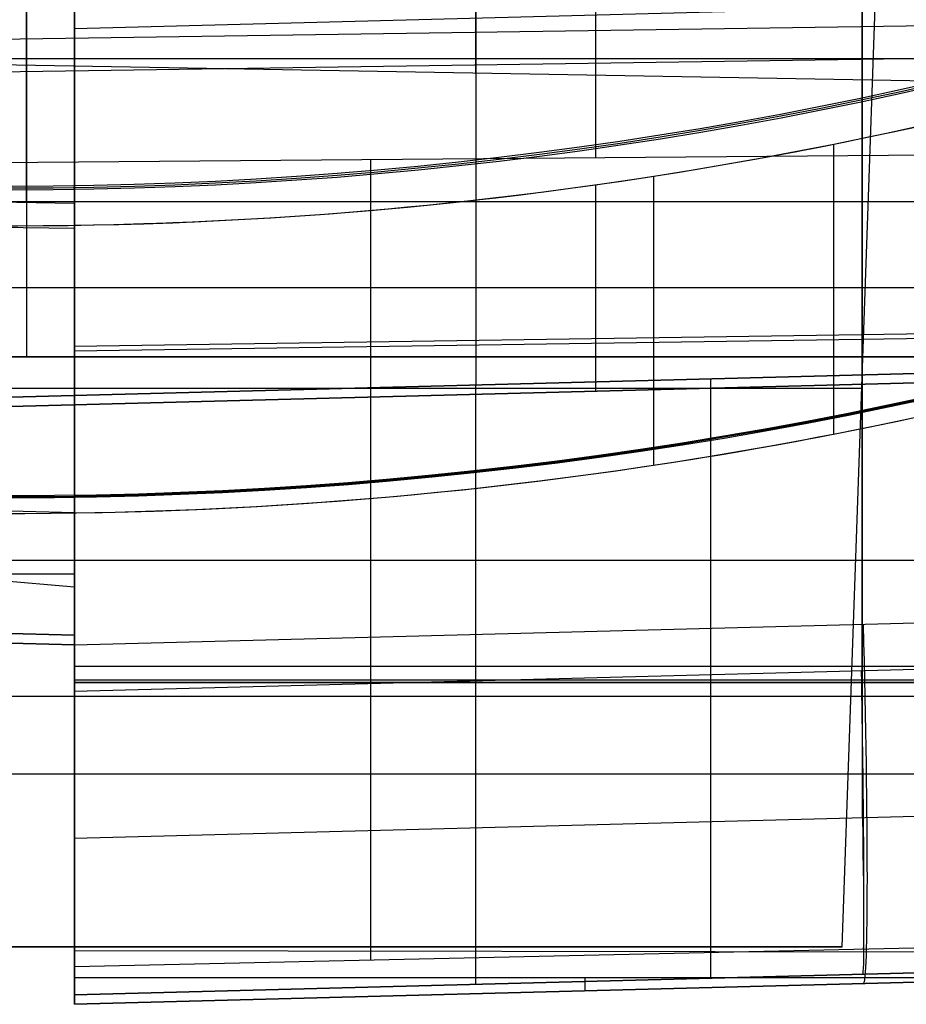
# Model space of a CAD drawing. Extents: x -15 to 7, y 1 to 148.
# Tile 11 of 194: x -0.23 to 3.47, y 6.53 to 10.64. Entities that reach past the tile are written whole.
import ezdxf

# ---------------------------------------------------------------- set-up
doc = ezdxf.new("R2010")
doc.units = 0
doc.layers.add('DEFAULT', color=7, linetype='CONTINUOUS')

msp = doc.modelspace()

# ---------------------------------------------------------------- linework, layer by layer
at = {"layer": 'DEFAULT', "color": 1}
for p, q in [((3.2, 6.77, -30.4812), (3.3939, 12.322, -30.675)), ((-0.2011, 9.88, -32.0038), (-0.2011, 12.2305, -33.6809)), ((-0.2011, 11.4311, -26.0052), (-0.2011, 9.5206, -26.0719)), ((3.2, 6.77, -28.5049), (3.3628, 11.4311, -28.3421)), ((3.2, 6.77, -29.5086), (3.3628, 11.4311, -29.5086)), ((-5.4712, 10.4759, -26.0385), (5.069, 10.4759, -26.0385)), ((-4.4231, 9.88, -32.0038), (3.9231, 9.88, -32.0038)), ((3.2969, 9.546, -30.5781), (3.2969, 9.546, -28.4079)), ((-5.4379, 9.5206, -26.0719), (5.0357, 9.5206, -26.0719)), ((5.0357, 9.2311, -26.3717), (-5.4379, 9.2311, -26.3717)), ((-4.4005, 9.2311, -27.0049), (3.9005, 9.2311, -27.0049)), ((-0.2011, 9.2311, -26.3717), (-0.2011, 9.2311, -27.0049)), ((-3.7814, 9.1006, -28.4235), (3.2814, 9.1006, -28.4235)), ((-4.3511, 7.8163, -31.9318), (3.8511, 7.8163, -31.9318)), ((-4.3398, 7.4918, -27.0656), (3.8398, 7.4918, -27.0656)), ((-3.7, 6.77, -28.5049), (3.2, 6.77, -28.5049)), ((3.2, 6.77, -30.4812), (-3.7, 6.77, -30.4812)), ((-3.7, 6.77, -29.493), (3.2, 6.77, -29.493)), ((3.2, 6.77, -28.5049), (3.2, 6.77, -30.4812))]:
    msp.add_line(p, q, dxfattribs=at)
at = {"layer": 'DEFAULT', "color": 254}
for p, q in [((1.6725, 12.0579, -91.8617), (1.6725, 9.1147, -93.8746)), ((2.1735, 10.0617, -32.2789), (2.1735, 12.0711, -33.6532)), ((0, 11.4486, -34.509), (0, 8.2712, -32.3359)), ((0, 8.07, -93.3235), (0, 11.4486, -91.0128)), ((3.283, 11.3406, -89.3736), (3.283, 7.309, -92.1309)), ((0, 11.2546, -89.3282), (0, 7.223, -92.0855)), ((0, 10.6016, -35.7469), (6.5659, 10.7735, -35.6562)), ((3.283, 7.9225, -33.8105), (3.283, 10.6876, -35.7016)), ((-1.5, 10.5394, -92.7996), (4.845, 10.6332, -92.9367)), ((0, 7.8365, -33.8558), (0, 10.6016, -35.7469)), ((-1.5, 10.4029, -32.6288), (5.845, 10.5115, -32.47)), ((-1.5, 10.4717, -99.8645), (4.845, 10.3609, -99.8645)), ((3.1648, 8.9094, -18.5724), (3.1648, 10.1191, -18.5724)), ((3.283, 8.116, -17.8653), (3.283, 10.1432, -17.8653)), ((3.9686, 10.0763, -32.2319), (-1.5, 10.032, -32.3751)), ((0, 10.0472, -33.5505), (0, 10.0472, -35.3678)), ((1.2343, 6.714, -32.3035), (1.2343, 10.0541, -32.3035)), ((0, 9.9888, -90.1939), (0, 9.9888, -92.0112)), ((2.4148, 8.7796, -19.8342), (2.4148, 9.9855, -19.8342)), ((2.1725, 9.0883, -20.8373), (2.1725, 9.9495, -20.8373)), ((-1.5, 9.8955, -33.3991), (0, 9.8733, -33.4316)), ((-1.5, 9.79, -92.1947), (0, 9.7679, -92.1623)), ((0, 9.7806, -17.7793), (0, 8.03, -17.7793)), ((0, 9.7806, -18.5448), (0, 9.7806, -17.7793)), ((0, 8.5805, -18.5448), (0, 9.7806, -18.5448)), ((0, 9.2762, -90.6813), (6.5659, 9.3733, -90.8232)), ((0, 9.2565, -34.827), (6.5659, 9.3536, -34.6851)), ((4.845, 9.1977, -93.9185), (-1.5, 9.0316, -93.8308)), ((4.845, 9.1977, -104.2118), (-1.5, 9.0316, -104.0456)), ((-1.5, 9.0316, -102.0761), (4.845, 9.1977, -102.0761)), ((-1.5, 9.0316, -97.852), (4.845, 9.1977, -97.852)), ((5.845, 9.1845, -20.9334), (-1.5, 8.9921, -20.7411)), ((3.9686, 9.1748, -100.8402), (-1.5, 9.0316, -100.9834)), ((3.9686, 9.1748, -97.3549), (-1.5, 9.0316, -97.4981)), ((-1.5, 9.0316, -98.2059), (3.9686, 9.1748, -98.3491)), ((-1.5, 9.0316, -94.7207), (3.9686, 9.1748, -94.8639)), ((1.4219, 9.1081, -94.7972), (4.845, 9.1977, -94.7972)), ((-1.5, 8.9921, -22.099), (3.9686, 9.1353, -22.2422)), ((2.6527, 6.6395, -98.3147), (2.6527, 9.1403, -98.3147)), ((2.6527, 6.6395, -100.8746), (2.6527, 9.1403, -100.8746)), ((2.6527, 6.6395, -94.8294), (2.6527, 9.1403, -94.8294)), ((2.6527, 6.6395, -97.3894), (2.6527, 9.1403, -97.3894)), ((1.6725, 9.1147, -104.1287), (1.6725, 9.1147, -100.9003)), ((1.6725, 9.1147, -98.289), (1.6725, 9.1147, -97.415)), ((1.6725, 9.1147, -94.8038), (1.6725, 9.1147, -93.8746)), ((1.6725, 6.6138, -104.1287), (1.6725, 9.1147, -104.1287)), ((2.1725, 9.0883, -22.1951), (2.1725, 9.0883, -20.8373)), ((1.2343, 6.7516, -22.1706), (1.2343, 9.0637, -22.1706)), ((0, 8.5805, -19.2793), (-1.5, 8.6218, -19.3186)), ((0, 8.5805, -19.2793), (0, 8.5805, -18.5448)), ((0, 8.0306, -19.2793), (0, 8.5805, -19.2793)), ((0, 8.2712, -32.3359), (-1.5, 8.3982, -32.3751)), ((3.9686, 8.3815, -32.2319), (-1.3029, 8.3815, -32.37)), ((-1.5, 8.3262, -19.3186), (0, 8.3262, -19.2793)), ((0, 8.2712, -32.3359), (0, 6.6868, -32.3359)), ((0, 8.03, -17.7793), (6.5659, 8.202, -17.9513)), ((0, 8.1556, -17.7793), (0, 8.1556, -19.2793)), ((-1.5, 8.1093, -104.0456), (0, 8.07, -104.0849)), ((0, 8.07, -100.9441), (-1.5, 8.1093, -100.9834)), ((0, 8.07, -97.4588), (-1.5, 8.1093, -97.4981)), ((-1.5, 8.1093, -98.2059), (0, 8.07, -98.2452)), ((-1.5, 8.1093, -94.7207), (0, 8.07, -94.76)), ((0, 8.07, -93.3235), (-1.5, 8.1093, -93.3442)), ((-1.5, 8.1093, -102.5145), (0, 8.07, -102.5145)), ((-1.5, 8.1093, -97.852), (0, 8.07, -97.852)), ((-1.5, 8.1093, -94.0417), (0, 8.07, -94.0417)), ((-1.5, 8.0698, -22.099), (0, 8.0306, -22.1383)), ((0, 8.0306, -19.2793), (-1.5, 8.0698, -19.3186)), ((-1.5, 8.0698, -20.7088), (0, 8.0306, -20.7088)), ((0, 6.57, -104.0849), (0, 8.07, -104.0849)), ((0, 8.07, -100.9441), (0, 6.57, -100.9441)), ((0, 8.07, -104.0849), (0, 8.07, -100.9441)), ((0, 8.07, -94.76), (0, 8.07, -93.3235)), ((0, 6.57, -94.76), (0, 8.07, -94.76)), ((0, 8.07, -97.4588), (0, 6.57, -97.4588)), ((0, 8.07, -98.2452), (0, 8.07, -97.4588)), ((0, 6.57, -98.2452), (0, 8.07, -98.2452)), ((0, 6.57, -102.5145), (0, 8.07, -102.5145)), ((0, 6.57, -97.852), (0, 8.07, -97.852)), ((0, 6.7534, -22.1383), (0, 8.0306, -22.1383)), ((0, 8.0306, -22.1383), (0, 8.0306, -19.2793)), ((0, 6.5306, -19.9588), (0, 8.0306, -19.9588)), ((0, 7.8365, -33.8558), (6.5659, 8.0085, -33.7651)), ((0, 7.9414, -22.1383), (3.9686, 7.9414, -22.2422)), ((0, 7.8839, -104.0849), (4.845, 7.8839, -104.2118)), ((0, 7.8724, -98.2452), (3.9686, 7.8724, -98.3491)), ((3.9686, 7.8724, -100.8402), (0, 7.8724, -100.9441)), ((0, 7.8724, -94.76), (3.9686, 7.8724, -94.8639)), ((3.9686, 7.8724, -97.3549), (0, 7.8724, -97.4588)), ((0, 7.223, -92.0855), (6.5659, 7.3949, -92.1762)), ((0, 7.32, -100.9441), (0, 7.32, -104.0849)), ((0, 7.32, -97.4588), (0, 7.32, -98.2452)), ((3.9686, 6.7747, -32.2319), (0, 6.6868, -32.3359)), ((3.9686, 6.7474, -22.2422), (0, 6.7534, -22.1383)), ((6.5659, 6.742, -100.7722), (0, 6.57, -100.9441)), ((0, 6.57, -94.76), (6.5659, 6.742, -94.9319)), ((6.5659, 6.742, -97.2869), (0, 6.57, -97.4588)), ((0, 6.57, -98.2452), (6.5659, 6.742, -98.4172)), ((6.5659, 6.742, -93.4139), (0, 6.57, -93.3232)), ((0, 6.57, -103.452), (6.5659, 6.742, -103.452)), ((0, 6.57, -94.1276), (6.5659, 6.742, -94.1276)), ((0, 6.57, -97.852), (6.5659, 6.742, -97.852)), ((6.5659, 6.7025, -19.4508), (0, 6.5306, -19.2788)), ((0, 6.5306, -20.7925), (6.5659, 6.7025, -20.7925)), ((0, 6.57, -104.0849), (4.845, 6.6969, -104.2118)), ((3.283, 6.656, -104.1709), (3.283, 6.656, -100.8581)), ((3.283, 6.656, -94.8459), (3.283, 6.656, -93.3686)), ((3.283, 6.656, -98.3312), (3.283, 6.656, -97.3729)), ((0, 6.642, -22.132), (4.255, 6.642, -22.2434)), ((0, 6.5306, -22.1383), (4.255, 6.642, -22.2434)), ((3.283, 6.6165, -22.2183), (3.283, 6.6165, -19.3648)), ((0, 6.57, -100.9441), (0, 6.57, -104.0849)), ((0, 6.57, -93.3232), (0, 6.57, -94.76)), ((0, 6.57, -97.4588), (0, 6.57, -98.2452)), ((0, 6.5306, -19.2788), (0, 6.5306, -22.1383))]:
    msp.add_line(p, q, dxfattribs=at)
at = {"layer": 'DEFAULT', "color": 254, "extrusion": (1, 0, 0)}
for centre, radius, end in [((13.1109, -99.8645, 1.6725), 2.6946, 270), ((6.642, -23.132, 2.1275), 0.9443, 93.3832)]:
    msp.add_arc(centre, radius, 90, end, dxfattribs=at)
at = {"layer": 'DEFAULT', "color": 254, "extrusion": (1, -6.17002e-17, 1.16949e-16)}
msp.add_arc((8.9088, -38.2223), 2.9988, 359.9986, 55.6321, dxfattribs=at)
at = {"layer": 'DEFAULT', "color": 254}
for centre, radius, start in [((-0.2588, 27.1632, -18.7), 17.2345, 251.90683), ((-0.2588, 27.1632, -18.7), 17.2345, 251.90683), ((-0.2588, 27.1632, -18.4), 17.2267, 251.90683), ((-0.2588, 27.1632, -18.4), 17.2267, 251.90683), ((-0.2588, 27.1632, -18.1), 17.2188, 251.90683), ((-0.2588, 27.1632, -18.1), 17.2188, 251.90683), ((-0.2588, 27.1632, -20.3627), 17.3845, 265.90576), ((-0.2588, 27.1632, -18.1845), 17.3845, 270.85297), ((-0.2588, 26.4632, -19.7), 17.8101, 251.90683), ((-0.2588, 26.4632, -19.7), 17.8101, 251.90683), ((-0.2588, 26.4632, -18.7), 17.8188, 251.90683), ((-0.2588, 26.4632, -18.7), 17.8188, 251.90683), ((-0.2588, 26.4632, -19.2), 17.8144, 251.90683), ((-0.2588, 26.4632, -19.2), 17.8144, 251.90683), ((-0.2588, 26.4632, -19.2065), 17.8845, 270.82912)]:
    msp.add_arc(centre, radius, start, 288.09317, dxfattribs=at)
at = {"layer": 'DEFAULT', "color": 254, "extrusion": (0.026177, 3.06408e-15, 0.999657)}
msp.add_arc((27.1747, -0.2851, -20.7732), 17.3961, 175.90706, 198.08713, dxfattribs=at)
at = {"layer": 'DEFAULT', "color": 254, "extrusion": (-0.008727, -1.63467e-15, 0.999962)}
msp.add_arc((-0.4321, 27.1644, -19.8545), 17.3858, 265.90591, 288.0925, dxfattribs=at)
at = {"layer": 'DEFAULT', "color": 254, "extrusion": (0.026177, 7.18476e-15, 0.999657)}
msp.add_arc((27.1745, -0.2066, -17.7732), 17.3959, 180.85256, 198.0872, dxfattribs=at)
at = {"layer": 'DEFAULT', "color": 254, "extrusion": (0.008727, 5.42411e-16, 0.999962)}
msp.add_arc((-0.097, 27.1644, -18.5441), 17.3858, 270.85292, 288.0925, dxfattribs=at)
at = {"layer": 'DEFAULT', "color": 1, "extrusion": (1, 0, 0)}
msp.add_arc((9.5311, -26.3717, -0.2011), 0.3, 92, 180, dxfattribs=at)
at = {"layer": 'DEFAULT', "color": 254, "extrusion": (-0.008727, 2.1948e-14, 0.999962)}
msp.add_arc((-0.4321, 26.4645, -19.8545), 17.8858, 266.02055, 288.0925, dxfattribs=at)
at = {"layer": 'DEFAULT', "color": 254, "extrusion": (0.008727, 6.89031e-16, 0.999962)}
msp.add_arc((-0.097, 26.4645, -18.5441), 17.8858, 270.82908, 288.0925, dxfattribs=at)
at = {"layer": 'DEFAULT', "color": 254, "extrusion": (0.999315, 0.026168, -0.026168)}
msp.add_arc((8.0283, -19.2677, 3.9649), 1.5, 90.0393, 180, dxfattribs=at)
at = {"layer": 'DEFAULT', "color": 254, "extrusion": (1, -2.52971e-16, -2.52971e-16)}
msp.add_arc((8.0298, -19.2786), 1.4993, 89.9919, 180.0081, dxfattribs=at)
at = {"layer": 'DEFAULT', "color": 254, "extrusion": (0.999562, 0.026174, 0.013809)}
msp.add_arc((9.5283, -31.3798, 3.0196), 3, 197.7522, 235.61, dxfattribs=at)
at = {"layer": 'DEFAULT', "color": 254, "extrusion": (1, -5.59164e-12, 7.39229e-12)}
msp.add_arc((9.5294, -31.3805), 2.9989, 198.5769, 235.6319, dxfattribs=at)
at = {"layer": 'DEFAULT', "color": 254, "extrusion": (0.999562, 0.026174, -0.013809)}
msp.add_arc((8.0678, -93.312, 4.7465), 1.5, 124.39, 180, dxfattribs=at)
at = {"layer": 'DEFAULT', "color": 254, "extrusion": (1, 2.22121e-16, 4.21016e-16)}
msp.add_arc((8.0694, -93.3232), 1.4994, 124.3679, 180.0014, dxfattribs=at)
at = {"layer": 'DEFAULT', "color": 254, "extrusion": (1, 1.02642e-14, 7.31753e-11)}
msp.add_arc((6.642, -23.132, 0), 1, 83.6027, 90, dxfattribs=at)
at = {"layer": 'DEFAULT', "color": 254, "extrusion": (1, 8.60868e-15, -6.57866e-12)}
msp.add_arc((6.642, -23.132), 1, 90, 96.3973, dxfattribs=at)

doc.saveas('drawing.dxf')
